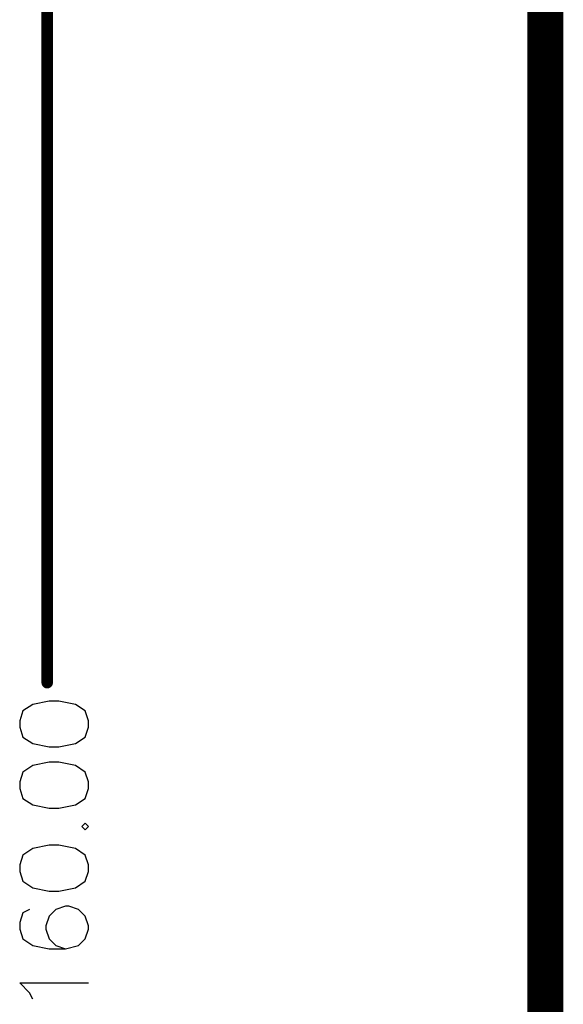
# Model space of a CAD drawing. Header units: millimetres. Extents: x 62 to 363, y 42 to 391.
# Tile 187 of 216: x 65 to 77, y 227 to 249. Entities that reach past the tile are written whole.
import ezdxf

# ---------------------------------------------------------------- set-up
doc = ezdxf.new("R2010")
doc.units = ezdxf.units.MM
doc.layers.add('Mechanical1', color=6, linetype='Continuous')
doc.layers.add('Mechanical8', color=56, linetype='Continuous')

msp = doc.modelspace()

# ---------------------------------------------------------------- linework, layer by layer
at = {"layer": 'Mechanical1', "const_width": 0.8}
msp.add_lwpolyline([(76.2, 76.2), (76.2, 358.3)], dxfattribs=at)
at = {"layer": 'Mechanical8'}
for p, q in [((65.209, 233.495), (64.846, 233.422)), ((65.426, 233.495), (65.209, 233.495)), ((65.789, 233.422), (65.426, 233.495)), ((64.628, 233.277), (64.556, 233.06)), ((64.846, 233.422), (64.628, 233.277)), ((66.007, 233.277), (65.789, 233.422)), ((66.079, 233.06), (66.007, 233.277)), ((64.556, 233.06), (64.556, 232.914)), ((66.079, 232.914), (66.079, 233.06)), ((64.556, 232.914), (64.628, 232.697)), ((66.007, 232.697), (66.079, 232.914)), ((64.628, 232.697), (64.846, 232.552)), ((65.789, 232.552), (66.007, 232.697)), ((64.846, 232.552), (65.209, 232.479)), ((65.209, 232.479), (65.426, 232.479)), ((65.426, 232.479), (65.789, 232.552)), ((64.846, 232.066), (64.628, 231.92)), ((65.209, 232.138), (64.846, 232.066)), ((65.426, 232.138), (65.209, 232.138)), ((65.789, 232.066), (65.426, 232.138)), ((66.007, 231.92), (65.789, 232.066)), ((64.628, 231.92), (64.556, 231.703)), ((66.079, 231.703), (66.007, 231.92)), ((64.556, 231.703), (64.556, 231.558)), ((64.556, 231.558), (64.628, 231.34)), ((66.007, 231.34), (66.079, 231.558)), ((66.079, 231.558), (66.079, 231.703)), ((64.628, 231.34), (64.846, 231.195)), ((65.789, 231.195), (66.007, 231.34)), ((64.846, 231.195), (65.209, 231.122)), ((65.209, 231.122), (65.426, 231.122)), ((65.426, 231.122), (65.789, 231.195)), ((66.007, 230.789), (65.934, 230.716)), ((65.934, 230.716), (66.007, 230.643)), ((66.079, 230.716), (66.007, 230.789)), ((66.007, 230.643), (66.079, 230.716)), ((64.846, 230.23), (64.628, 230.085)), ((65.209, 230.302), (64.846, 230.23)), ((65.426, 230.302), (65.209, 230.302)), ((65.789, 230.23), (65.426, 230.302)), ((66.007, 230.085), (65.789, 230.23)), ((64.628, 230.085), (64.556, 229.867)), ((66.079, 229.867), (66.007, 230.085)), ((64.556, 229.867), (64.556, 229.722)), ((66.079, 229.722), (66.079, 229.867)), ((64.556, 229.722), (64.628, 229.504)), ((66.007, 229.504), (66.079, 229.722)), ((64.628, 229.504), (64.846, 229.359)), ((64.846, 229.359), (65.209, 229.287)), ((65.426, 229.287), (65.789, 229.359)), ((65.789, 229.359), (66.007, 229.504)), ((65.209, 229.287), (65.426, 229.287)), ((65.571, 228.953), (65.354, 228.88)), ((65.644, 228.953), (65.571, 228.953)), ((65.862, 228.88), (65.644, 228.953)), ((64.628, 228.808), (64.556, 228.59)), ((64.773, 228.88), (64.628, 228.808)), ((65.209, 228.735), (65.136, 228.518)), ((65.354, 228.88), (65.209, 228.735)), ((66.007, 228.735), (65.862, 228.88)), ((66.079, 228.518), (66.007, 228.735)), ((64.556, 228.59), (64.556, 228.445)), ((65.136, 228.518), (65.136, 228.445)), ((66.079, 228.445), (66.079, 228.518)), ((64.556, 228.445), (64.628, 228.227)), ((65.136, 228.445), (65.209, 228.227)), ((66.007, 228.227), (66.079, 228.445)), ((64.628, 228.227), (64.846, 228.082)), ((64.846, 228.082), (65.209, 228.01)), ((65.209, 228.227), (65.354, 228.082)), ((65.354, 228.082), (65.571, 228.01)), ((65.571, 228.01), (65.862, 228.082)), ((65.862, 228.082), (66.007, 228.227)), ((65.209, 228.01), (65.571, 228.01)), ((64.773, 227.037), (64.556, 227.255)), ((64.556, 227.255), (66.079, 227.255)), ((64.846, 226.892), (64.773, 227.037))]:
    msp.add_line(p, q, dxfattribs=at)
at = {"layer": 'Mechanical8', "const_width": 0.254}
msp.add_lwpolyline([(65.165, 233.901), (65.165, 310.6)], dxfattribs=at)
at = {"layer": 'Mechanical8', "const_width": 0.127}
msp.add_lwpolyline([(65.102, 233.901, 1), (65.229, 233.901, 1)], format="xyb", close=True, dxfattribs=at)

doc.saveas('drawing.dxf')
